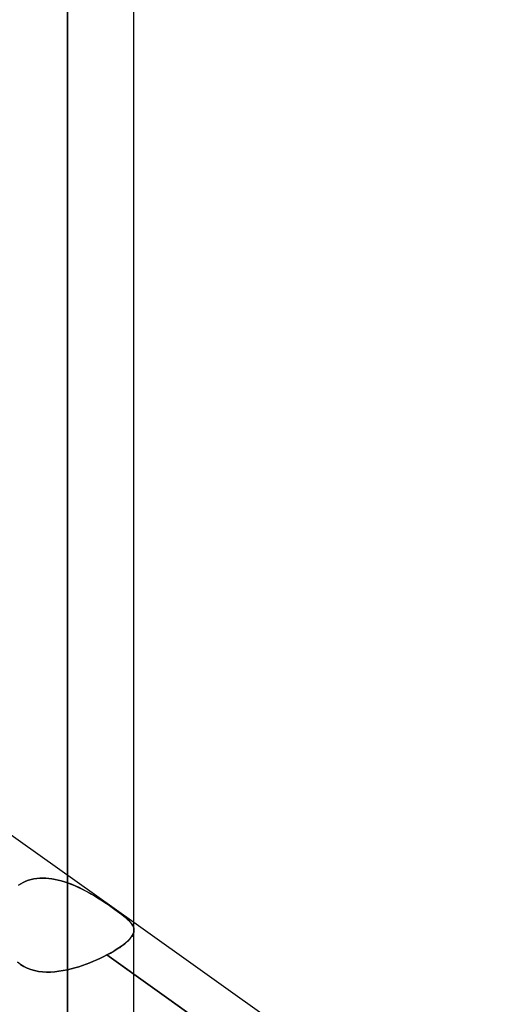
# Model space of a CAD drawing. Header units: millimetres. Extents: x -100 to 120, y -270 to 270.
# Tile 30 of 75: x 28 to 35, y -58 to -44. Entities that reach past the tile are written whole.
import ezdxf

# ---------------------------------------------------------------- set-up
doc = ezdxf.new("R2010")
doc.units = ezdxf.units.MM
doc.layers.add('MAIN-1', color=7, linetype='Continuous')
doc.layers.add('MAIN-2', color=7, linetype='Continuous')

msp = doc.modelspace()

# ---------------------------------------------------------------- linework, layer by layer
at = {"layer": 'MAIN-1'}
for p, q in [((29.496, -152.508), (29.496, 0)), ((28.489, -153.345), (28.489, 0)), ((29.496, -57.209), (37.481, -62.897)), ((29.496, -57.996), (37.481, -63.684))]:
    msp.add_line(p, q, dxfattribs=at)
at = {"layer": 'MAIN-2'}
for p, q in [((28.489, 0), (28.489, -151.835)), ((28.489, 0), (28.489, -153.345)), ((28.489, 0), (28.489, -56.611)), ((28.489, 0), (28.489, -57.927)), ((28.489, -151.835), (28.489, 0)), ((28.489, -57.927), (28.489, 0)), ((28.489, -56.611), (28.489, 0)), ((27.481, -55.773), (29.496, -57.209)), ((27.819, -56.606), (27.781, -56.626)), ((27.781, -56.626), (27.819, -56.606)), ((27.858, -56.589), (27.819, -56.606)), ((27.819, -56.606), (27.858, -56.589)), ((27.898, -56.574), (27.858, -56.589)), ((27.858, -56.589), (27.898, -56.574)), ((27.94, -56.562), (27.898, -56.574)), ((27.898, -56.574), (27.94, -56.562)), ((27.982, -56.553), (27.94, -56.562)), ((27.94, -56.562), (27.982, -56.553)), ((28.026, -56.546), (27.982, -56.553)), ((27.982, -56.553), (28.026, -56.546)), ((28.07, -56.542), (28.026, -56.546)), ((28.026, -56.546), (28.07, -56.542)), ((28.116, -56.541), (28.07, -56.542)), ((28.07, -56.542), (28.116, -56.541)), ((28.161, -56.542), (28.116, -56.541)), ((28.116, -56.541), (28.162, -56.542)), ((28.208, -56.546), (28.161, -56.542)), ((28.162, -56.542), (28.208, -56.546)), ((28.254, -56.552), (28.208, -56.546)), ((28.208, -56.546), (28.254, -56.552)), ((28.301, -56.56), (28.254, -56.552)), ((28.254, -56.552), (28.301, -56.56)), ((28.348, -56.57), (28.301, -56.56)), ((28.301, -56.56), (28.348, -56.57)), ((28.395, -56.582), (28.348, -56.57)), ((28.348, -56.57), (28.395, -56.582)), ((28.442, -56.596), (28.395, -56.582)), ((28.395, -56.582), (28.442, -56.596)), ((28.489, -56.611), (28.442, -56.596)), ((28.442, -56.596), (28.489, -56.611)), ((28.489, -56.611), (28.542, -56.631)), ((28.548, -56.633), (28.489, -56.611)), ((27.781, -56.626), (27.746, -56.649)), ((27.746, -56.649), (27.781, -56.626)), ((28.542, -56.631), (28.596, -56.653)), ((28.607, -56.658), (28.548, -56.633)), ((28.596, -56.653), (28.648, -56.676)), ((28.665, -56.684), (28.607, -56.658)), ((28.648, -56.676), (28.7, -56.701)), ((28.723, -56.713), (28.665, -56.684)), ((28.7, -56.701), (28.751, -56.727)), ((28.779, -56.742), (28.723, -56.713)), ((28.751, -56.727), (28.802, -56.754)), ((28.834, -56.773), (28.779, -56.742)), ((28.802, -56.754), (28.851, -56.782)), ((28.888, -56.804), (28.834, -56.773)), ((28.851, -56.782), (28.899, -56.811)), ((28.941, -56.836), (28.888, -56.804)), ((28.899, -56.811), (28.946, -56.84)), ((28.993, -56.869), (28.941, -56.836)), ((28.946, -56.84), (28.993, -56.869)), ((28.993, -56.869), (29.038, -56.898)), ((29.043, -56.901), (28.993, -56.869)), ((29.038, -56.898), (29.082, -56.927)), ((29.092, -56.934), (29.043, -56.901)), ((29.082, -56.927), (29.125, -56.957)), ((29.14, -56.967), (29.092, -56.934)), ((29.125, -56.957), (29.167, -56.985)), ((29.185, -56.998), (29.14, -56.967)), ((29.167, -56.985), (29.207, -57.014)), ((29.228, -57.029), (29.185, -56.998)), ((29.207, -57.014), (29.244, -57.041)), ((29.268, -57.058), (29.228, -57.029)), ((29.244, -57.041), (29.279, -57.066)), ((29.305, -57.086), (29.268, -57.058)), ((29.279, -57.066), (29.312, -57.091)), ((29.339, -57.113), (29.305, -57.086)), ((29.312, -57.091), (29.342, -57.115)), ((29.37, -57.139), (29.339, -57.113)), ((29.342, -57.115), (29.37, -57.138)), ((29.37, -57.138), (29.395, -57.16)), ((29.398, -57.163), (29.37, -57.139)), ((29.395, -57.16), (29.417, -57.181)), ((29.422, -57.186), (29.398, -57.163)), ((29.417, -57.181), (29.436, -57.201)), ((29.442, -57.208), (29.422, -57.186)), ((29.436, -57.201), (29.453, -57.221)), ((29.46, -57.23), (29.442, -57.208)), ((29.453, -57.221), (29.467, -57.24)), ((29.474, -57.251), (29.46, -57.23)), ((29.467, -57.24), (29.478, -57.259)), ((29.484, -57.272), (29.474, -57.251)), ((29.478, -57.259), (29.487, -57.278)), ((29.492, -57.293), (29.484, -57.272)), ((29.485, -57.381), (29.493, -57.358)), ((29.487, -57.278), (29.493, -57.297)), ((29.493, -57.356), (29.487, -57.378)), ((29.496, -57.314), (29.492, -57.293)), ((29.493, -57.297), (29.496, -57.316)), ((29.496, -57.335), (29.493, -57.356)), ((29.493, -57.358), (29.496, -57.335)), ((29.496, -57.335), (29.496, -57.314)), ((29.496, -57.316), (29.496, -57.335)), ((29.356, -57.533), (29.387, -57.506)), ((29.401, -57.494), (29.373, -57.519)), ((29.387, -57.506), (29.415, -57.48)), ((29.425, -57.469), (29.401, -57.494)), ((29.415, -57.48), (29.439, -57.454)), ((29.446, -57.446), (29.425, -57.469)), ((29.439, -57.454), (29.458, -57.429)), ((29.463, -57.423), (29.446, -57.446)), ((29.458, -57.429), (29.474, -57.405)), ((29.477, -57.4), (29.463, -57.423)), ((29.474, -57.405), (29.485, -57.381)), ((29.487, -57.378), (29.477, -57.4)), ((29.184, -57.65), (29.137, -57.677)), ((29.14, -57.675), (29.19, -57.646)), ((29.228, -57.623), (29.184, -57.65)), ((29.19, -57.646), (29.237, -57.618)), ((29.269, -57.597), (29.228, -57.623)), ((29.237, -57.618), (29.28, -57.589)), ((29.307, -57.57), (29.269, -57.597)), ((29.28, -57.589), (29.32, -57.561)), ((29.342, -57.544), (29.307, -57.57)), ((29.32, -57.561), (29.356, -57.533)), ((29.373, -57.519), (29.342, -57.544)), ((28.883, -57.8), (28.828, -57.822)), ((28.828, -57.822), (28.883, -57.8)), ((28.936, -57.777), (28.883, -57.8)), ((28.883, -57.8), (28.936, -57.777)), ((28.988, -57.753), (28.936, -57.777)), ((28.936, -57.777), (28.988, -57.753)), ((29.038, -57.729), (28.988, -57.753)), ((28.988, -57.753), (29.038, -57.729)), ((29.087, -57.704), (29.038, -57.729)), ((29.038, -57.729), (29.087, -57.704)), ((29.087, -57.704), (29.14, -57.675)), ((29.137, -57.677), (29.087, -57.704)), ((37.691, -63.833), (29.087, -57.704)), ((29.087, -57.704), (29.496, -57.996)), ((27.733, -57.81), (27.778, -57.846)), ((27.779, -57.846), (27.733, -57.811)), ((27.778, -57.846), (27.827, -57.877)), ((27.828, -57.877), (27.779, -57.846)), ((27.827, -57.877), (27.879, -57.903)), ((27.88, -57.903), (27.828, -57.877)), ((27.879, -57.903), (27.934, -57.924)), ((27.934, -57.924), (27.88, -57.903)), ((27.934, -57.924), (27.99, -57.94)), ((27.991, -57.94), (27.934, -57.924)), ((27.99, -57.94), (28.049, -57.952)), ((28.049, -57.952), (27.991, -57.94)), ((28.049, -57.952), (28.109, -57.959)), ((28.109, -57.959), (28.049, -57.952)), ((28.296, -57.958), (28.36, -57.951)), ((28.36, -57.951), (28.296, -57.958)), ((28.36, -57.951), (28.424, -57.94)), ((28.424, -57.94), (28.36, -57.951)), ((28.424, -57.94), (28.489, -57.927)), ((28.489, -57.927), (28.424, -57.94)), ((28.546, -57.914), (28.489, -57.927)), ((28.489, -57.927), (28.546, -57.914)), ((28.603, -57.898), (28.546, -57.914)), ((28.546, -57.914), (28.603, -57.898)), ((28.66, -57.881), (28.603, -57.898)), ((28.603, -57.898), (28.66, -57.881)), ((28.717, -57.863), (28.66, -57.881)), ((28.66, -57.881), (28.716, -57.863)), ((28.716, -57.863), (28.773, -57.843)), ((28.773, -57.843), (28.717, -57.863)), ((28.828, -57.822), (28.773, -57.843)), ((28.773, -57.843), (28.828, -57.822)), ((28.109, -57.959), (28.17, -57.963)), ((28.17, -57.963), (28.109, -57.959)), ((28.17, -57.963), (28.233, -57.962)), ((28.233, -57.962), (28.17, -57.963)), ((28.233, -57.962), (28.296, -57.958)), ((28.296, -57.958), (28.233, -57.962))]:
    msp.add_line(p, q, dxfattribs=at)

doc.saveas('drawing.dxf')
